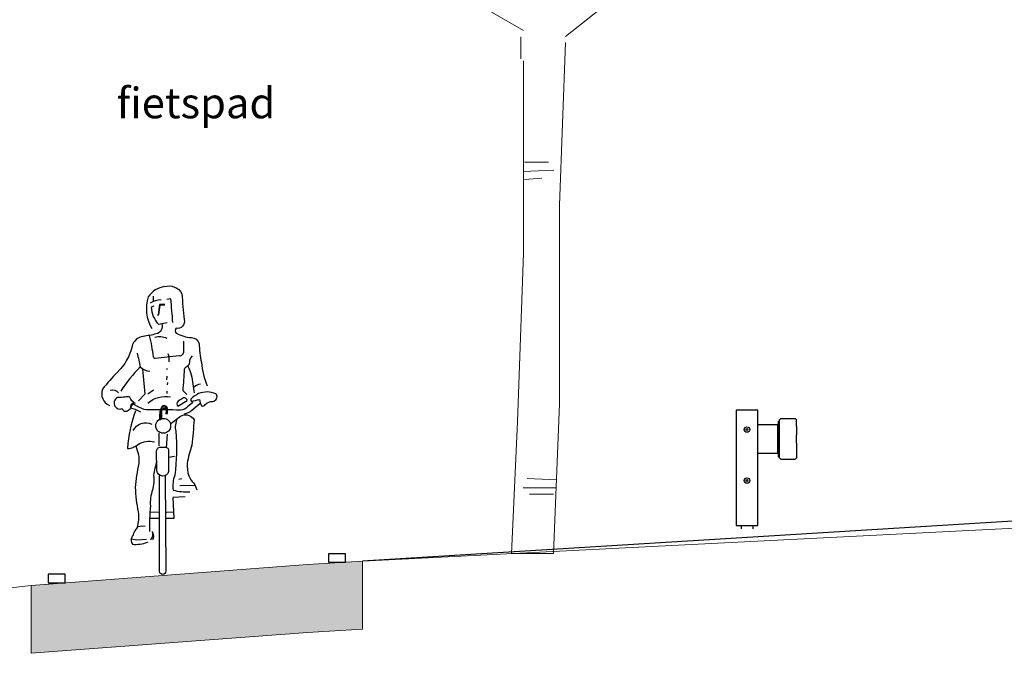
# Model space of a CAD drawing. Header units: metres. Extents: x 180716 to 180809, y 418548 to 418668.
# Tile 30 of 148: x 180771.17 to 180776.96, y 418554.2 to 418557.93. Entities that reach past the tile are written whole.
import ezdxf

# ---------------------------------------------------------------- set-up
doc = ezdxf.new("R2010")
doc.units = ezdxf.units.M
doc.layers.get('0').update_dxf_attribs({"color": 30, "lineweight": 0})
for name, color, linetype, lineweight in [('B-WE-GR-BOOM-SD', 253, 'Continuous', 0), ('B-WE-OG-DTM-V', 253, 'Continuous', 0), ('B-WE-VH-M', 253, 'Continuous', 0), ('B-WE-VH-VERHARDING_ASFALT-GD', 253, 'Continuous', 0), ('N-WE-BV-GELEIDECONSTRUCTIE-GD', 210, 'Continuous', 30), ('N-WE-GW-BERM-GD', 90, 'Continuous', 30), ('N-WE-VW-MARKERING-GD', 7, 'Continuous', 30), ('X-XX-AL-AANKLEDING-SD', 6, 'Continuous', 25)]:
    doc.layers.add(name, color=color, linetype=linetype, lineweight=lineweight)
doc.layers.add('B-WE-VH-VERHARDING_ASFALT-AD', color=253, linetype='Continuous', lineweight=0, transparency=0.5)
doc.styles.add('NLCS-ISO-M100-T18', font='NLCS-ISO.ttf', dxfattribs={"height": 0.18})

# ---------------------------------------------------------------- blocks, each defined once
blk = doc.blocks.new('SAL-AANKLEDING_FIETSTER_VOORAANZICHT-D')
for points in [[(0.0102, 1.6936, 0.224954), (-0.0855, 1.6328, 0.218026), (-0.0646, 1.4466, -0.070213)], [(0.0102, 1.6936, -0.362904), (0.1127, 1.652, 0.015093), (0.1262, 1.4992, -0.568041), (0.0785, 1.4489, 0.463013), (0.0794, 1.4201, 0.11132), (0.1697, 1.3934, -0.31235), (0.2134, 1.3596, 0.04183), (0.2272, 1.2473, 0.074826), (0.2616, 1.1086, 1453.487325)], [(-0.0729, 1.5991, -0.105441), (-0.0101, 1.6172, -1.362009)], [(-0.0519, 1.578), (-0.0691, 1.5724, 0.16771), (-0.0256, 1.4722), (0.0264, 1.4819)], [(0.0585, 1.4818, 0.012848), (0.0467, 1.6221), (0.0242, 1.6179)], [(-0.0047, 1.4753, -0.429934), (-0.0392, 1.415, -0.021707), (-0.1148, 1.4001, 0.316506), (-0.1812, 1.3422, -0.14059), (-0.2657, 1.1907, 0.032752), (-0.3547, 1.0897, 0.39656), (-0.3146, 0.9941, 2.431502)], [(-0.0796, 1.4062, -0.027944), (-0.0566, 1.2812, 0.422814), (-0.0458, 1.273), (0.0973, 1.2873, 0.51068), (0.123, 1.3137), (0.123, 1.3717)], [(-0.0459, 1.3955, -0.201307), (0.0232, 1.3894, -0.293478)], [(-0.1511, 1.3015, -0.014584), (-0.1326, 1.2212, 0.043832), (-0.2474, 1.0786, 3.218337)], [(0.1406, 1.0593), (0.1193, 1.0811, 0.008797), (0.128, 1.207, -0.226735), (0.1429, 1.2247, 0.298471), (0.1587, 1.2496, -0.223663), (0.1754, 1.2865, -4.108203)], [(-0.1333, 1.2211, 0.170934), (-0.0771, 1.1955, 0.38449)], [(0.1474, 1.2262, -0.087706), (0.1764, 1.1193, 0.04255), (0.1854, 1.0683, -2.271623)], [(0.2218, 1.1193, 0.151778), (0.1795, 1.0988, 0.134147)], [(-0.3093, 1.0839, -0.322135), (-0.2611, 1.0678, 1.351223)], [(-0.1636, 1.0065, -0.168398), (-0.1938, 1.0421, 0.208056), (-0.2208, 1.0438, -0.01449), (-0.2667, 1.0406, 0.431381), (-0.2819, 0.9892, 0.342036), (-0.2384, 0.9754, 0.502767), (-0.2075, 0.9629, 0.321691), (-0.1874, 0.9919, -0.567898), (-0.1627, 1.0072, -1.321991)], [(-0.0872, 1.0079, -0.227843), (0.0461, 1.0452, 0.144244)], [(0.3122, 1.0622, 0.206679), (0.2107, 1.0636, 0.115586), (0.1643, 1.0302, 0.284772), (0.1682, 1.0181, 0.001883), (0.2155, 1.0295, 0.077479), (0.228, 0.9916, 0.472133), (0.2495, 1.0003, -0.166307), (0.2939, 1.018, 0.498514), (0.3168, 1.0595), (0.3122, 1.0622)], [(0.1766, 1.0118), (0.145, 0.986, -0.244623), (0.1043, 0.9665, 0.016865), (-0.0824, 0.9674, -0.118708), (-0.1363, 0.9812), (-0.179, 1.0031), (-0.1913, 0.9791), (-0.1617, 0.9723), (-0.1317, 0.9575)], [(0.0891, 0.99), (0.1432, 1.0238, 0.561425), (0.1157, 1.0359, -0.015186), (0.0897, 1.0189, 0.437223), (0.0891, 0.99, -0.83324)], [(0.2176, 1.004), (0.1715, 0.9648, -0.132229), (0.1251, 0.9437, 0.333695)], [(-0.1602, 0.9623, 0.073428), (-0.2073, 0.7409, 0.187521), (-0.1433, 0.7669, -0.191907), (-0.0497, 0.7793, 2.461001)], [(0.0466, 0.8865, -0.028217), (0.1132, 0.9359, -0.34375), (0.184, 0.9104, -0.008166), (0.1711, 0.7597, 0.053344), (0.144, 0.6535, 0.087477), (0.1524, 0.5794, 0.083197), (0.1821, 0.5357, -0.082582), (0.2004, 0.4982, -1.052457)], [(-0.1741, 0.8468, -0.408369), (-0.0653, 0.8837, 0.431027)], [(0.0855, 0.9168, 0.177371), (0.0763, 0.8421, -0.057471), (0.0702, 0.5829, 0.127258), (0.0612, 0.4959, 0.0836), (0.1599, 0.4859, 2.180609)], [(-0.1595, 0.754, -0.122303), (-0.1408, 0.652, 0.045301), (-0.162, 0.5118, 0.055524), (-0.1442, 0.367, -0.09123), (-0.1507, 0.2762, 0.06619), (-0.1815, 0.2181, 0.323893), (-0.1788, 0.1771, 0.121836), (-0.091, 0.1892, -1.824136), (-0.0913, 0.1879, -0.254)], [(-0.0351, 0.6168), (-0.0364, 0.7214, -0.443605), (-0.0131, 0.7493), (0.0139, 0.7485, -0.505348), (0.0336, 0.7263), (0.0342, 0.6058, -0.843072), (-0.0347, 0.6097), (-0.0351, 0.6168)], [(-0.0357, 0.6679, 0.016355), (-0.0548, 0.5817, -0.100875), (-0.0604, 0.4965, 0.107973), (-0.0733, 0.4037, 0.025875), (-0.0774, 0.2518, 20.285035)], [(0.0136, 0.5803), (0.0171, 0.0183, -0.965528), (-0.0194, 0.016), (-0.0202, 0.5823)]]:
    blk.add_lwpolyline(points, format="xyb")
for points in [[(-0.0557, 1.6383), (-0.0565, 1.6075)], [(0.0126, 1.5881), (-0.0198, 1.5882), (-0.0271, 1.5282)], [(0.0115, 1.5854), (-0.0173, 1.5848), (-0.0253, 1.5299)], [(0.0289, 1.2996), (0.0356, 1.2828), (0.0352, 1.251)], [(-0.1191, 1.2106), (-0.1057, 1.06), (-0.1421, 1.0207)], [(0.0264, 1.2117), (0.0213, 1.2029)], [(0.0241, 1.1658), (0.0224, 1.1444)], [(0.0281, 1.1291), (0.0253, 1.116)], [(-0.088, 1.0617), (-0.0541, 1.0866)], [(0.0242, 1.0777), (0.0246, 1.0641)], [(-0.0212, 0.756), (-0.0217, 0.8331)], [(0.0264, 0.826), (0.0202, 0.7453)], [(0.0364, 0.6889), (0.0684, 0.6956)], [(0.0941, 0.5609), (0.1121, 0.5632)], [(0.0995, 0.5236), (0.1486, 0.5251), (0.1886, 0.5234)], [(0.1314, 0.4564), (0.0584, 0.4526), (0.0651, 0.3289), (0.0187, 0.3292)], [(-0.0218, 0.3635), (-0.0738, 0.3664)], [(0.063, 0.3663), (0.022, 0.3634)], [(-0.0247, 0.3287), (-0.0737, 0.3295)], [(-0.1521, 0.2787), (-0.1273, 0.286), (-0.1041, 0.2837)], [(-0.0601, 0.2492), (-0.0542, 0.2249), (-0.0574, 0.2069), (-0.0722, 0.2048), (-0.066, 0.2113), (-0.0594, 0.2253), (-0.0596, 0.2357), (-0.0609, 0.2518)], [(-0.1835, 0.2079), (-0.152, 0.2023), (-0.0966, 0.2076)]]:
    blk.add_lwpolyline(points)
for points in [[(-0.0273, 1.5311), (-0.0299, 1.526), (-0.0232, 1.5271)], [(0.0237, 0.9487), (0.023, 0.9782), (0.0142, 0.9897), (-0.0049, 0.985), (-0.0096, 0.9705), (-0.0161, 0.9419), (-0.0146, 0.92), (-0.0093, 0.9235), (-0.0098, 0.9559), (-0.0035, 0.9815), (0.0138, 0.9806), (0.0207, 0.9728), (0.0198, 0.9485)]]:
    blk.add_lwpolyline(points, close=True)
blk.add_lwpolyline([(0.0274, 0.946), (0.0282, 0.9772, 0.668087), (-0.0071, 0.9836, 0.16058), (-0.0176, 0.9104), (-0.0054, 0.9182), (-0.0061, 0.9603, -1.047019), (0.0189, 0.9646), (0.0177, 0.9451)], format="xyb", close=True)
blk.add_circle((0.0026, 0.8743), 0.0437)
blk = doc.blocks.new('SGR-BOOM_S02_G_ZIJ-D')
at = {"ltscale": 0.1}
blk.add_line((-0.1242, 0), (0.1242, 0), dxfattribs=at)
at = {"flags": 128}
for points in [[(-0.0532, 3.0775), (-0.8389, 3.5335)], [(0.1947, 3.042), (0.5491, 3.3257)], [(-0.069, 2.9122), (-0.069, 3.0412)], [(0.1947, 3.0066), (0.1593, 2.0497), (0.1593, 0.8806), (0.1242, 0)], [(-0.0532, 2.9002), (-0.0532, 1.7665), (-0.0891, 0.7742), (-0.1242, 0)], [(-0.047, 2.3038), (0.0949, 2.3038)], [(-0.0544, 2.2485), (0.1259, 2.2566)], [(-0.047, 2.2014), (0.0552, 2.2095)], [(-0.0309, 0.4417), (0.142, 0.4336)], [(-0.0544, 0.3865), (0.142, 0.3865)], [(-0.0179, 0.3492), (0.124, 0.3492)]]:
    blk.add_lwpolyline(points, dxfattribs=at)
blk = doc.blocks.new('EURORAIL - Hout type N2-01 3m')
for p, q in [((-0.356, 0.7002), (-0.356, 0.0202)), ((-0.228, 0.7002), (-0.356, 0.7002)), ((-0.228, 0.0202), (-0.228, 0.7002)), ((-0.1, 0.642), (-0.092, 0.65)), ((-0.1, 0.418), (-0.1, 0.642)), ((-0.092, 0.65), (-0.008, 0.65)), ((-0.008, 0.65), (0, 0.642)), ((0, 0.605), (0, 0.642)), ((-0.228, 0.615), (-0.107, 0.615)), ((-0.111, 0.5664), (-0.111, 0.615)), ((-0.107, 0.425), (-0.107, 0.635)), ((-0.107, 0.635), (-0.1, 0.635)), ((-0.103, 0.425), (-0.103, 0.635)), ((-0.111, 0.4936), (-0.111, 0.5664)), ((0, 0.505), (0, 0.555)), ((-0.111, 0.445), (-0.111, 0.4936)), ((-0.107, 0.445), (-0.228, 0.445)), ((-0.107, 0.425), (-0.1, 0.425)), ((-0.1, 0.418), (-0.092, 0.41)), ((-0.092, 0.41), (-0.008, 0.41)), ((0, 0.418), (-0.008, 0.41)), ((0, 0.455), (0, 0.418)), ((-0.356, 0.02), (-0.228, 0.02)), ((-0.327, 0.02), (-0.327, 0)), ((-0.257, 0.02), (-0.257, 0))]:
    blk.add_line(p, q)
for points in [[(0, 0.605), (0, 0.605), (0, 0.555), (0, 0.555)], [(0, 0.505), (0, 0.505), (0, 0.455), (0, 0.455)]]:
    blk.add_lwpolyline(points)
for centre, radius in [((-0.292, 0.5852), 0.016), ((-0.292, 0.5852), 0.0055), ((-0.292, 0.2852), 0.016), ((-0.292, 0.2852), 0.0055)]:
    blk.add_circle(centre, radius)

msp = doc.modelspace()

# ---------------------------------------------------------------- hatches: boundary and pattern name
at = {"layer": 'B-WE-VH-VERHARDING_ASFALT-AD'}
h = msp.add_hatch(color=256, dxfattribs=at)
h.dxf.hatch_style = 1
h.paths.add_polyline_path([(180771.236, 418554.203), (180771.236, 418554.603), (180772.8626, 418554.7257), (180773.1864, 418554.7453), (180773.1864, 418554.3453), (180772.8626, 418554.3257)])

# ---------------------------------------------------------------- linework, layer by layer
at = {"layer": 'B-WE-OG-DTM-V', "flags": 128}
msp.add_lwpolyline([(180770.6121, 418554.531), (180771.236, 418554.603), (180772.8626, 418554.7257), (180773.1864, 418554.7453), (180774.1504, 418554.7938), (180777.1422, 418554.9453), (180777.2652, 418554.9604), (180777.5171, 418554.9942), (180778.86, 418554.9952), (180780.401, 418555.0233), (180780.705, 418555.0304), (180781.0697, 418555.0576), (180783.5808, 418554.9748), (180783.9885, 418554.9613), (180784.0519, 418554.9532), (180784.4354, 418554.9232), (180787.285, 418554.7434)], dxfattribs=at)
at = {"layer": 'B-WE-VH-VERHARDING_ASFALT-GD', "extrusion": (0, 0, -1)}
msp.add_lwpolyline([(-180771.236, 418554.203), (-180771.236, 418554.603), (-180772.8626, 418554.7257), (-180773.1864, 418554.7453), (-180773.1864, 418554.3453), (-180772.8626, 418554.3257)], close=True, dxfattribs=at)
at = {"layer": 'N-WE-GW-BERM-GD', "flags": 128}
msp.add_lwpolyline([(180777.1405, 418554.9883), (180773.1864, 418554.7453)], dxfattribs=at)
at = {"layer": 'N-WE-VW-MARKERING-GD', "flags": 128}
for points in [[(180773.0864, 418554.7892), (180772.9864, 418554.7892), (180772.9864, 418554.7392), (180773.0864, 418554.7392)], [(180771.436, 418554.6681), (180771.336, 418554.6681), (180771.336, 418554.6181), (180771.436, 418554.6181)]]:
    msp.add_lwpolyline(points, close=True, dxfattribs=at)

# ---------------------------------------------------------------- block references
at = {"layer": 'B-WE-GR-BOOM-SD'}
msp.add_blockref('SGR-BOOM_S02_G_ZIJ-D', (180774.1866, 418554.7914), dxfattribs=at)
at = {"layer": 'N-WE-BV-GELEIDECONSTRUCTIE-GD'}
msp.add_blockref('EURORAIL - Hout type N2-01 3m', (180775.7405, 418554.935), dxfattribs=at)
at = {"layer": 'X-XX-AL-AANKLEDING-SD'}
msp.add_blockref('SAL-AANKLEDING_FIETSTER_VOORAANZICHT-D', (180772.0108, 418554.6681), dxfattribs=at)

# ---------------------------------------------------------------- texts
at = {"layer": 'B-WE-VH-M', "insert": (180771.7394, 418557.5326), "char_height": 0.18, "attachment_point": 1, "style": 'NLCS-ISO-M100-T18'}
msp.add_mtext_dynamic_manual_height_columns('fietspad', width=1.402386, gutter_width=12.5, heights=[0], dxfattribs=at)

doc.saveas('drawing.dxf')
